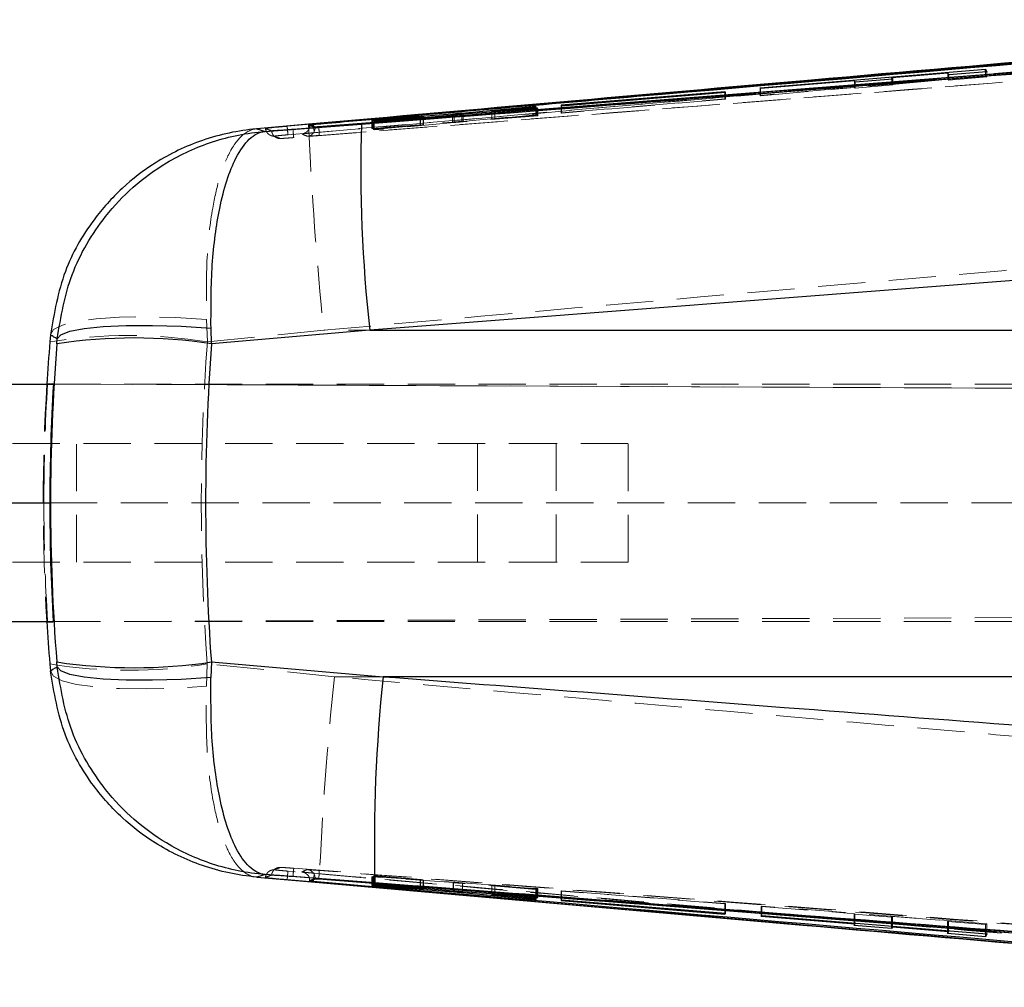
# Model space of a CAD drawing. Header units: millimetres. Extents: x 39 to 401, y 15 to 283.
# Tile 3 of 21: x 136 to 162, y 41 to 67. Entities that reach past the tile are written whole.
import ezdxf

# ---------------------------------------------------------------- set-up
doc = ezdxf.new("R2010")
doc.units = ezdxf.units.MM
doc.linetypes.add('HIDDEN', pattern=[1.905, 1.27, -0.635])

msp = doc.modelspace()

# ---------------------------------------------------------------- linework, layer by layer
at = {"color": 7, "linetype": 'Continuous', "lineweight": 25}
for p, q in [((175.62025, 66.53584), (143.16129, 63.71687)), ((175.62025, 66.52921), (143.16129, 63.71583)), ((180.20355, 66.53903), (144.01008, 63.69976)), ((155.87001, 64.74788), (161.92226, 65.25545)), ((160.91526, 65.14665), (159.40832, 65.02137)), ((160.94345, 65.09763), (160.91526, 65.14665)), ((161.9635, 65.18091), (160.94345, 65.09763)), ((161.92226, 65.25545), (161.9635, 65.18091)), ((161.92226, 65.17754), (161.92226, 65.25545)), ((158.4011, 64.93765), (155.88305, 64.72839)), ((158.4243, 64.90043), (158.4011, 64.93765)), ((159.43152, 64.98283), (158.4243, 64.90043)), ((159.40832, 65.02137), (159.43152, 64.98283)), ((159.40832, 64.98093), (159.40832, 65.02137)), ((154.92401, 64.64668), (150.5229, 64.2815)), ((150.53545, 64.26759), (154.93657, 64.62916)), ((154.93657, 64.62916), (154.92401, 64.64668)), ((154.92401, 64.62813), (154.92401, 64.64668)), ((155.88305, 64.72839), (155.87001, 64.74788)), ((147.60602, 64.04182), (145.43815, 63.87896)), ((145.49612, 63.83642), (147.64603, 64.02848)), ((149.84101, 64.24951), (147.85203, 64.06224)), ((147.892, 64.04862), (149.89528, 64.19191)), ((148.65864, 64.12038), (148.65864, 64.10345)), ((148.73909, 64.12902), (149.85543, 64.23369)), ((149.88116, 64.20639), (148.74242, 64.12479)), ((149.85543, 64.23369), (149.84101, 64.24951)), ((149.84101, 64.23234), (149.84101, 64.24951)), ((149.89528, 64.19191), (149.88116, 64.20639)), ((149.88116, 64.1909), (149.88116, 64.20639)), ((150.5229, 64.2815), (150.53545, 64.26759)), ((143.73254, 63.77038), (142.34851, 63.64697)), ((142.56878, 63.57961), (145.1543, 63.7766)), ((143.85439, 63.76662), (143.86935, 63.76793)), ((145.43815, 63.87896), (145.45283, 63.86774)), ((145.45283, 63.86774), (146.73587, 63.96381)), ((146.73956, 63.96021), (145.48086, 63.84717)), ((145.48086, 63.84717), (145.49612, 63.83642)), ((146.8219, 63.95486), (146.8219, 63.96875)), ((143.91068, 63.69283), (143.76707, 63.758)), ((143.76707, 63.73896), (143.76707, 63.758)), ((143.91068, 63.67572), (143.76707, 63.73894)), ((144.01008, 63.69818), (144.01008, 63.69976)), ((144.01008, 63.69818), (144.01044, 63.69815)), ((181.70006, 61.04485), (145.37881, 58.23542)), ((141.12631, 57.86988), (141.1146, 58.29144)), ((145.37881, 58.23542), (141.12631, 57.86988)), ((145.37881, 58.23542), (184.24112, 58.23542)), ((136.8017, 58.11071), (136.78552, 57.92005)), ((136.97321, 57.86988), (136.98392, 58.00288)), ((135.37416, 56.78018), (136.87628, 56.78018)), ((136.72215, 56.78884), (136.88048, 56.78884)), ((136.72215, 56.78884), (136.88044, 56.78815)), ((135.37416, 53.59268), (136.78395, 53.59268)), ((135.37416, 50.40518), (136.87451, 50.40518)), ((136.7232, 50.39651), (136.87583, 50.39717)), ((136.7232, 50.39651), (136.87587, 50.39651)), ((136.78315, 49.26448), (136.79924, 49.07365)), ((136.98143, 49.18316), (136.97085, 49.31551)), ((141.12414, 49.31551), (141.11248, 48.89597)), ((141.12414, 49.31551), (145.73854, 48.92025)), ((184.24112, 48.92025), (145.73854, 48.92025)), ((142.34663, 43.53433), (144.02009, 43.38526)), ((145.51555, 43.37897), (142.56824, 43.60273)), ((143.1308, 43.46708), (143.16105, 43.46438)), ((143.76707, 43.44251), (143.91068, 43.50675)), ((143.76707, 43.42347), (143.91068, 43.4897)), ((143.76707, 43.42347), (143.76707, 43.44249)), ((143.86935, 43.41353), (143.85421, 43.41486)), ((144.01044, 43.48444), (144.01008, 43.4844)), ((144.01008, 43.48281), (144.01008, 43.4844)), ((145.45345, 43.31477), (145.43838, 43.30291)), ((145.43838, 43.30291), (147.62926, 43.13896)), ((146.73565, 43.21909), (145.45345, 43.31477)), ((145.49561, 43.34618), (145.48112, 43.33568)), ((145.48112, 43.33568), (146.74046, 43.22266)), ((147.62292, 43.15636), (145.49561, 43.34618)), ((146.82225, 43.21419), (146.82225, 43.22781)), ((149.89504, 42.99194), (147.8689, 43.13627)), ((147.87525, 43.11858), (149.84154, 42.93331)), ((148.65851, 43.08002), (148.65851, 43.06244)), ((149.85546, 42.94909), (148.73807, 43.05385)), ((148.74316, 43.05801), (149.88083, 42.97689)), ((149.84154, 42.9504), (149.84154, 42.93331)), ((149.84154, 42.93331), (149.85546, 42.94909)), ((149.88083, 42.99295), (149.88083, 42.97689)), ((149.88083, 42.97689), (149.89504, 42.99194)), ((150.53537, 42.91587), (150.52298, 42.90171)), ((150.52298, 42.90171), (154.9241, 42.53737)), ((154.93648, 42.55522), (150.53537, 42.91587)), ((154.9241, 42.55623), (154.9241, 42.53737)), ((154.9241, 42.53737), (154.93648, 42.55522)), ((155.89821, 42.47843), (155.91125, 42.49747)), ((158.41625, 42.27197), (155.89821, 42.47843)), ((155.91125, 42.49747), (161.9635, 42.00551)), ((158.39305, 42.23362), (158.41625, 42.27197)), ((159.40027, 42.14963), (158.39305, 42.23362)), ((158.41625, 42.29385), (158.41625, 42.27197)), ((159.40027, 42.21387), (159.40027, 42.14963)), ((159.42347, 42.18934), (159.40027, 42.14963)), ((159.42347, 42.21198), (159.42347, 42.18934)), ((160.93041, 42.06566), (159.42347, 42.18934)), ((160.90222, 42.01485), (160.93041, 42.06566)), ((160.93041, 42.08949), (160.93041, 42.06566)), ((161.92226, 41.92952), (160.90222, 42.01485)), ((161.92226, 42.00887), (161.92226, 41.92952)), ((161.9635, 42.00551), (161.92226, 41.92952))]:
    msp.add_line(p, q, dxfattribs=at)
at = {"color": 7, "linetype": 'HIDDEN', "lineweight": 18}
for p, q in [((143.18339, 63.48835), (175.64166, 66.30179)), ((181.09923, 66.35117), (143.33997, 63.41256)), ((172.3319, 66.26523), (151.15586, 64.42744)), ((160.91526, 64.97264), (160.91526, 65.14665)), ((160.94345, 64.95518), (160.94345, 65.09763)), ((161.92226, 65.06857), (161.92226, 65.17754)), ((161.9635, 65.04304), (161.9635, 65.18091)), ((161.92226, 65.06857), (155.87001, 64.54726)), ((158.4011, 64.75608), (158.4011, 64.93765)), ((158.4243, 64.74172), (158.4243, 64.90043)), ((158.4243, 64.74172), (159.43152, 64.82847)), ((159.40832, 64.84284), (159.40832, 64.98093)), ((159.40832, 64.84284), (160.91526, 64.97264)), ((159.43152, 64.82847), (159.40832, 64.84284)), ((159.43152, 64.82847), (159.43152, 64.98283)), ((160.91526, 64.97264), (160.94345, 64.95518)), ((160.94345, 64.95518), (161.9635, 65.04304)), ((161.9635, 65.04304), (161.92226, 65.06857)), ((154.92401, 64.45564), (154.92401, 64.62813)), ((154.93657, 64.44792), (154.93657, 64.62916)), ((155.87001, 64.54726), (155.87001, 64.74788)), ((155.88305, 64.53919), (158.4011, 64.75608)), ((155.88305, 64.53919), (155.88305, 64.72839)), ((158.4011, 64.75608), (158.4243, 64.74172)), ((150.5229, 64.07655), (154.92401, 64.45564)), ((154.93657, 64.44792), (150.53545, 64.06884)), ((154.92401, 64.45564), (154.93657, 64.44792)), ((155.87001, 64.54726), (155.88305, 64.53919)), ((147.60602, 63.82687), (147.60602, 64.02491)), ((147.64603, 63.81844), (147.64603, 64.02848)), ((147.85203, 63.84805), (147.85203, 64.04562)), ((147.85203, 63.84805), (149.84101, 64.03247)), ((147.892, 63.83963), (147.892, 64.04862)), ((148.65864, 64.10345), (148.65864, 63.91181)), ((148.6611, 63.91205), (148.6611, 64.12081)), ((148.73909, 63.91994), (148.73909, 64.12902)), ((149.85543, 64.02362), (148.73909, 63.91994)), ((148.74242, 63.91726), (148.74242, 64.12479)), ((149.84101, 64.03247), (149.84101, 64.23234)), ((149.84101, 64.03247), (149.85543, 64.02362)), ((149.85543, 64.02362), (149.85543, 64.23369)), ((149.88116, 64.00781), (149.88116, 64.1909)), ((149.89528, 63.99914), (149.89528, 64.19191)), ((150.5229, 64.07655), (150.5229, 64.2815)), ((150.53545, 64.06884), (150.5229, 64.07655)), ((150.53545, 64.06884), (150.53545, 64.26759)), ((145.43815, 63.65444), (145.43815, 63.87896)), ((145.43815, 63.65444), (147.60602, 63.82687)), ((145.45283, 63.64542), (145.45283, 63.86774)), ((145.48086, 63.62819), (145.48086, 63.84717)), ((145.49612, 63.61881), (145.49612, 63.83642)), ((147.64603, 63.81844), (145.49612, 63.61881)), ((146.73587, 63.74757), (146.73587, 63.96381)), ((146.73956, 63.7449), (146.73956, 63.9475)), ((146.81582, 63.7525), (146.81582, 63.95432)), ((146.8219, 63.75326), (146.8219, 63.95486)), ((149.89528, 63.99914), (147.892, 63.83963)), ((148.74242, 63.91726), (149.88116, 64.00781)), ((149.88116, 64.00781), (149.89528, 63.99914)), ((145.45283, 63.64542), (145.43815, 63.65444)), ((146.73587, 63.74757), (145.45283, 63.64542)), ((145.48086, 63.62819), (146.73956, 63.7449)), ((145.49612, 63.61881), (145.48086, 63.62819)), ((146.81582, 63.7525), (146.81953, 63.75326)), ((142.70983, 63.47893), (142.89224, 63.40516)), ((142.98841, 63.388), (142.82506, 63.45341)), ((143.70005, 63.44804), (143.72192, 63.44888)), ((141.01747, 57.92005), (140.99481, 58.52267)), ((141.01747, 57.92005), (144.1424, 58.23542)), ((172.74523, 58.23542), (144.1424, 58.23542)), ((136.87628, 56.78018), (187.90745, 56.78018)), ((136.88044, 56.78815), (203.89512, 56.49575)), ((194.25592, 56.53845), (136.88048, 56.78884)), ((150.38836, 55.18643), (134.68997, 55.18643)), ((137.49754, 51.99893), (137.49754, 55.18643)), ((148.27914, 55.18643), (148.27914, 51.99893)), ((150.38836, 55.18643), (150.38836, 51.99893)), ((152.31913, 55.18643), (150.38836, 55.18643)), ((152.31913, 51.99893), (152.31913, 55.18643)), ((136.78395, 53.59268), (170.17008, 53.59268)), ((150.38836, 51.99893), (134.68997, 51.99893)), ((152.31913, 51.99893), (150.38836, 51.99893)), ((136.87583, 50.39717), (204.0285, 50.69018)), ((136.87587, 50.39651), (194.73113, 50.649)), ((136.87451, 50.40518), (187.90745, 50.40518)), ((140.99252, 48.66127), (141.01528, 49.26448)), ((144.42922, 48.92025), (141.01528, 49.26448)), ((144.42922, 48.92025), (172.74523, 48.92025)), ((142.89089, 43.77616), (142.70825, 43.70139)), ((142.82505, 43.72788), (142.98835, 43.79435)), ((144.01947, 43.38811), (144.14867, 43.37675)), ((145.43838, 43.54151), (145.45345, 43.55061)), ((147.62926, 43.38382), (145.43838, 43.54151)), ((145.43838, 43.54151), (145.43838, 43.30291)), ((145.45345, 43.55061), (146.73565, 43.45816)), ((145.45345, 43.55061), (145.45345, 43.31477)), ((145.48112, 43.56732), (145.49561, 43.57607)), ((146.74046, 43.46067), (145.48112, 43.56732)), ((145.48112, 43.56732), (145.48112, 43.33568)), ((145.49561, 43.57607), (147.62292, 43.39573)), ((145.49561, 43.57607), (145.49561, 43.34618)), ((146.73565, 43.45816), (146.73565, 43.21909)), ((146.74046, 43.46067), (146.74046, 43.2351)), ((146.81483, 43.45295), (146.81483, 43.21394)), ((146.82225, 43.22781), (146.82225, 43.453)), ((147.62292, 43.39573), (147.62292, 43.15636)), ((147.62926, 43.38382), (147.62926, 43.1558)), ((147.8689, 43.37646), (149.89504, 43.23037)), ((147.8689, 43.37646), (147.8689, 43.13627)), ((149.84154, 43.19804), (147.87525, 43.36456)), ((147.87525, 43.36456), (147.87525, 43.13582)), ((148.65851, 43.3086), (148.65851, 43.08002)), ((148.66186, 43.30889), (148.66148, 43.3086)), ((148.66186, 43.30889), (148.66186, 43.07978)), ((148.73807, 43.30119), (149.85546, 43.20645)), ((148.73807, 43.30119), (148.73807, 43.05385)), ((149.88083, 43.22178), (148.74316, 43.30365)), ((148.74316, 43.30365), (148.74316, 43.07399)), ((149.85546, 43.20645), (149.84154, 43.19804)), ((149.84154, 43.19804), (149.84154, 42.9504)), ((149.85546, 43.20645), (149.85546, 42.94909)), ((149.89504, 43.23037), (149.88083, 43.22178)), ((149.88083, 43.22178), (149.88083, 42.99295)), ((149.89504, 43.23037), (149.89504, 42.99194)), ((150.52298, 43.15866), (150.53537, 43.16614)), ((154.9241, 42.81398), (150.52298, 43.15866)), ((150.52298, 43.15866), (150.52298, 42.90171)), ((150.53537, 43.16614), (150.53537, 42.91587)), ((150.53537, 43.16614), (154.93648, 42.82146)), ((154.93648, 42.82146), (154.9241, 42.81398)), ((154.9241, 42.81398), (154.9241, 42.55623)), ((154.93648, 42.82146), (154.93648, 42.55522)), ((155.91125, 42.75488), (155.89821, 42.74706)), ((155.89821, 42.74706), (158.41625, 42.54986)), ((155.89821, 42.74706), (155.89821, 42.47843)), ((155.91125, 42.75488), (155.91125, 42.49747)), ((161.9635, 42.28089), (155.91125, 42.75488)), ((158.41625, 42.54986), (158.39305, 42.53594)), ((158.39305, 42.53594), (159.40027, 42.45706)), ((158.39305, 42.53594), (158.39305, 42.23362)), ((158.41625, 42.54986), (158.41625, 42.29385)), ((159.40027, 42.45706), (159.42347, 42.47098)), ((159.40027, 42.45706), (159.40027, 42.21387)), ((159.42347, 42.47098), (160.93041, 42.35296)), ((159.42347, 42.47098), (159.42347, 42.21198)), ((160.93041, 42.35296), (160.90222, 42.33606)), ((160.90222, 42.33606), (161.92226, 42.25617)), ((160.90222, 42.33606), (160.90222, 42.01485)), ((160.93041, 42.35296), (160.93041, 42.08949)), ((161.92226, 42.25617), (161.9635, 42.28089)), ((161.92226, 42.25617), (161.92226, 42.00887)), ((161.9635, 42.28089), (161.9635, 42.00551))]:
    msp.add_line(p, q, dxfattribs=at)
at = {"color": 8, "linetype": 'Continuous', "lineweight": 25}
for p, q in [((147.60602, 64.02491), (147.60602, 64.04182)), ((147.85203, 64.04562), (147.85203, 64.06224)), ((146.73956, 63.9475), (146.73956, 63.96021)), ((146.81582, 63.95432), (146.81582, 63.96783)), ((146.74046, 43.2351), (146.74046, 43.22266)), ((147.62926, 43.1558), (147.62926, 43.13896)), ((147.87525, 43.13582), (147.87525, 43.11858)), ((148.66186, 43.07978), (148.66186, 43.0629)), ((148.74316, 43.07399), (148.74316, 43.05801))]:
    msp.add_line(p, q, dxfattribs=at)
at = {"color": 7, "linetype": 'Continuous', "lineweight": 25, "flags": 128}
for points in [[(143.16105, 63.71685), (143.14643, 63.71555), (143.13181, 63.71424)], [(136.98392, 58.00288), (137.07968, 58.1131), (137.32396, 58.20682), (137.70817, 58.28076), (138.21882, 58.33232), (138.83798, 58.35968), (139.54388, 58.36189), (140.31175, 58.33888), (141.1146, 58.29144)], [(141.11248, 48.89597), (140.30949, 48.84884), (139.54149, 48.826), (138.83547, 48.82825), (138.21624, 48.8555), (137.70554, 48.9068), (137.32133, 48.98035), (137.0771, 49.07356), (136.98143, 49.18316)]]:
    msp.add_lwpolyline(points, dxfattribs=at)
at = {"color": 7, "linetype": 'HIDDEN', "lineweight": 18, "flags": 128}
for points in [[(143.96485, 63.68704), (143.96071, 63.68605), (143.93452, 63.68007), (143.91717, 63.67649), (143.91068, 63.67572), (143.91068, 63.67572), (143.91068, 63.67572)], [(140.99481, 58.52267), (140.17152, 58.57379), (139.38335, 58.59428), (138.65936, 58.58338), (138.02623, 58.54151), (137.50728, 58.47019), (137.12164, 58.37207), (136.88352, 58.25075), (136.8017, 58.11071)], [(136.79924, 49.07365), (136.88097, 48.9339), (137.11903, 48.81278), (137.50465, 48.71475), (138.02362, 48.64343), (138.6568, 48.60144), (139.38087, 48.59034), (140.16913, 48.61053), (140.99252, 48.66127)]]:
    msp.add_lwpolyline(points, dxfattribs=at)
at = {"color": 8, "linetype": 'Continuous', "lineweight": 25, "flags": 128}
msp.add_lwpolyline([(143.96792, 43.49476), (143.99276, 43.48881), (144.01008, 43.48453), (144.01044, 43.48444), (144.01044, 43.48444)], dxfattribs=at)
at = {"color": 7, "linetype": 'HIDDEN', "lineweight": 18}
for centre, radius, start, end in [((244.68345, 68.46304), 101.05992, 182.6614568, 185.8084828), ((143.68227, 63.67575), 0.2284, 274.463677, 359.990931), ((138.90149, 45.00951), 13.08279, 80.692264, 99.307736), ((138.89922, 62.26065), 13.16731, 260.752129, 279.247871), ((236.50991, 39.33126), 92.57863, 174.0548239, 177.4902242), ((142.97108, 43.56585), 0.22921, 86.562078, 105.898888), ((143.68229, 43.50673), 0.22839, 0.005956, 85.55406)]:
    msp.add_arc(centre, radius, start, end, dxfattribs=at)
at = {"color": 7, "linetype": 'Continuous', "lineweight": 25}
for centre, radius, start, end in [((185.27299, 62.62689), 40.13515, 178.358478, 186.281718), ((139.04976, 44.10651), 13.91915, 81.420204, 98.579796), ((139.04749, 63.17412), 14.01333, 261.477913, 278.522087), ((189.04618, 44.40237), 43.54266, 174.044404, 181.346761)]:
    msp.add_arc(centre, radius, start, end, dxfattribs=at)
at = {"color": 7, "linetype": 'HIDDEN', "lineweight": 18}
for centre, major_axis, ratio, start_param, end_param in [((148.86943, 63.92967), (0.21111, 0.01816), 0.00886189, 2.23547397, 2.97829866), ((146.6112, 63.73535), (0.21084, 0.01814), 0.00886189, 5.36615302, 6.03887675), ((190.65849, 53.57784), (0, 53.43975), 0.93199745, 1.48945227, 1.65159851), ((190.65849, 53.57784), (54.05169, 0), 0.98867856, 3.08163232, 3.2009964), ((190.06696, 53.57784), (53.44137, 0), 0.99996966, 3.0814699, 3.14131486), ((190.06698, 53.57784), (38.4551, -37.14337), 0.99911456, 3.90980607, 3.96965019), ((146.61157, 43.46933), (0.21084, -0.01649), 0.00852861, 5.34226123, 6.01498495), ((148.86926, 43.29233), (0.21111, -0.01651), 0.00852861, 2.21158218, 2.95440686)]:
    msp.add_ellipse(centre, major_axis=major_axis, ratio=ratio, start_param=start_param, end_param=end_param, dxfattribs=at)
at = {"color": 7, "linetype": 'Continuous', "lineweight": 25}
for centre, major_axis, ratio, start_param, end_param in [((190.65849, 53.57784), (54.05169, 0), 0.98867856, 3.06024859, 3.08163232), ((189.64805, 53.57784), (0, 53.43975), 0.98888122, 1.49039408, 1.65064052), ((189.64805, 53.57784), (0, 53.43975), 0.91091374, 1.49039408, 1.65064052), ((190.21351, 53.57784), (0, 53.43975), 0.99980937, 1.51067357, 1.57051853), ((190.21349, 53.57784), (33.59702, 41.58232), 0.99909471, 2.24965406, 2.30949817), ((190.65849, 53.57784), (54.05169, 0), 0.98867856, 3.2009964, 3.22239483)]:
    msp.add_ellipse(centre, major_axis=major_axis, ratio=ratio, start_param=start_param, end_param=end_param, dxfattribs=at)
for points, knots in [([(143.31692, 63.63752), (143.46868, 63.64912), (144.22747, 63.70708), (147.41437, 63.95092), (159.8497, 64.9073), (171.67677, 65.83384), (181.07606, 66.5702)], [0, 0, 0, 0, 0.01205622, 0.06028111, 0.25318067, 1, 1, 1, 1]), ([(143.86935, 63.76793), (143.95773, 63.77565), (144.65278, 63.83633), (147.77456, 64.10841), (158.1702, 65.00901), (167.96031, 65.8433), (175.32331, 66.47075)], [0, 0, 0, 0, 0.0084307, 0.0663001, 0.29777771, 1, 1, 1, 1]), ([(180.20435, 66.5322), (180.20374, 66.53215), (174.16552, 66.05536), (162.10124, 65.10428), (150.03658, 64.16658), (144.01008, 63.69818)], [0, 0, 0, 0, 0.00005042, 0.50050803, 1, 1, 1, 1]), ([(145.1543, 63.7766), (145.76966, 63.82358), (157.87194, 64.74739), (169.97404, 65.68865), (181.46079, 66.58205)], [0, 0, 0, 0, 0.05084664, 1, 1, 1, 1]), ([(172.33397, 66.26356), (167.3051, 65.83066), (157.77052, 65.00989), (148.23751, 64.16815), (143.73254, 63.77038)], [0, 0, 0, 0, 0.52743503, 1, 1, 1, 1]), ([(147.85203, 64.06224), (147.83191, 64.06042), (147.79166, 64.05677), (147.7205, 64.05076), (147.65604, 64.04558), (147.62102, 64.04295), (147.60602, 64.04182)], [0, 0, 0, 0, 0.26637291, 0.53270979, 0.79980213, 1, 1, 1, 1]), ([(147.64603, 64.02848), (147.66598, 64.03027), (147.70587, 64.03383), (147.77675, 64.03973), (147.84142, 64.04487), (147.87674, 64.04749), (147.892, 64.04862)], [0, 0, 0, 0, 0.26556634, 0.53109688, 0.79738901, 1, 1, 1, 1]), ([(148.74242, 64.12479), (148.72497, 64.12358), (148.68972, 64.12112), (148.66129, 64.11969), (148.65681, 64.12003), (148.66053, 64.12071), (148.6611, 64.12081)], [0, 0, 0, 0, 0.31239454, 0.63086656, 0.94391506, 1, 1, 1, 1]), ([(148.6611, 64.12081), (148.66724, 64.12163), (148.6795, 64.12326), (148.7134, 64.12662), (148.73533, 64.12867), (148.73909, 64.12902)], [0, 0, 0, 0, 0.453215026, 0.90638707, 1, 1, 1, 1]), ([(143.76708, 63.758), (143.76822, 63.75822), (143.77051, 63.75864), (143.78841, 63.76051), (143.81473, 63.76303), (143.83874, 63.76522), (143.85226, 63.76643), (143.85439, 63.76662)], [0, 0, 0, 0, 0.23924834, 0.47851012, 0.71738994, 0.95554291, 1, 1, 1, 1]), ([(146.73587, 63.96381), (146.75355, 63.96509), (146.78892, 63.96763), (146.8181, 63.96926), (146.82477, 63.96911), (146.81807, 63.96815), (146.81582, 63.96783)], [0, 0, 0, 0, 0.28586337, 0.57177991, 0.85644395, 1, 1, 1, 1]), ([(146.81582, 63.96783), (146.80802, 63.96692), (146.79245, 63.96511), (146.75717, 63.96184), (146.73956, 63.96021)], [0, 0, 0, 0, 0.50090953, 1, 1, 1, 1]), ([(142.34851, 63.64697), (142.34405, 63.64658), (141.84826, 63.6031), (140.89359, 63.3997), (139.67763, 62.8185), (138.70319, 62.06997), (137.84734, 61.1139), (137.09093, 59.80052), (136.90089, 58.69021), (136.8017, 58.11071)], [0, 0, 0, 0, 0.00160531, 0.17840828, 0.34605961, 0.47915384, 0.61221746, 0.79760505, 1, 1, 1, 1]), ([(136.98392, 58.00288), (137.08089, 58.59061), (137.2279, 59.48168), (137.7601, 60.55758), (138.29994, 61.35922), (139.01414, 62.11041), (139.97356, 62.81297), (141.16354, 63.35628), (142.08642, 63.54155), (142.56433, 63.57926), (142.56878, 63.57961)], [0, 0, 0, 0, 0.20281779, 0.30749855, 0.41219126, 0.53810301, 0.66811772, 0.82911733, 0.99840852, 1, 1, 1, 1]), ([(141.1146, 58.29144), (141.11417, 58.87236), (141.11352, 59.75311), (141.22367, 60.79952), (141.35055, 61.5723), (141.53456, 62.28644), (141.79775, 62.94037), (142.14129, 63.42456), (142.42003, 63.56484), (142.56741, 63.57947), (142.56878, 63.57961)], [0, 0, 0, 0, 0.202818, 0.30749893, 0.41219184, 0.53810403, 0.66811897, 0.82911833, 0.99840852, 1, 1, 1, 1]), ([(142.34851, 63.64697), (142.3862, 63.63461), (142.46196, 63.60977), (142.53306, 63.58969), (142.56878, 63.57961)], [0, 0, 0, 0, 0.49753148, 1, 1, 1, 1]), ([(142.57764, 63.65993), (142.57983, 63.65902), (142.59212, 63.65386), (142.64811, 63.63095), (142.70059, 63.61247), (142.74325, 63.59745)], [0, 0, 0, 0, 0.03891861, 0.21866048, 1, 1, 1, 1]), ([(143.13181, 63.71424), (143.06594, 63.7083), (142.93422, 63.69642), (142.76381, 63.68029), (142.63962, 63.66792), (142.58276, 63.66153), (142.57895, 63.66034), (142.57765, 63.65994)], [0, 0, 0, 0, 0.22158421, 0.44315547, 0.66455576, 0.88564798, 1, 1, 1, 1]), ([(142.74325, 63.59745), (142.75102, 63.59761), (142.76657, 63.59793), (142.87143, 63.60481), (143.02331, 63.61557), (143.18176, 63.62725), (143.28215, 63.63488), (143.31672, 63.63751)], [0, 0, 0, 0, 0.22095952, 0.44187805, 0.66278581, 0.8839015, 1, 1, 1, 1]), ([(143.7647, 63.72948), (143.76511, 63.71189), (143.76558, 63.69138), (143.75661, 63.67355), (143.75534, 63.67102)], [0, 0, 0, 0, 0.85770958, 1, 1, 1, 1]), ([(144.01008, 63.69976), (143.99878, 63.69889), (143.976, 63.69714), (143.94593, 63.69495), (143.92338, 63.69341), (143.91241, 63.69277), (143.91112, 63.69281), (143.91068, 63.69283)], [0, 0, 0, 0, 0.21774308, 0.43890931, 0.66042845, 0.88257583, 1, 1, 1, 1]), ([(136.98392, 58.00288), (136.95334, 58.01828), (136.89214, 58.0491), (136.83186, 58.09016), (136.8017, 58.11071)], [0, 0, 0, 0, 0.49964492, 1, 1, 1, 1]), ([(136.79924, 49.07365), (136.82939, 49.09456), (136.88965, 49.13634), (136.95085, 49.16756), (136.98143, 49.18316)], [0, 0, 0, 0, 0.50033916, 1, 1, 1, 1]), ([(142.34663, 43.53433), (142.34217, 43.53472), (141.84539, 43.57824), (140.88882, 43.78205), (139.67778, 44.36255), (138.70146, 45.1089), (137.84635, 46.06545), (137.08734, 47.38401), (136.89803, 48.49422), (136.79924, 49.07365)], [0, 0, 0, 0, 0.00160463, 0.17868392, 0.3465623, 0.47729384, 0.61248338, 0.79775186, 1, 1, 1, 1]), ([(142.56824, 43.60273), (142.56379, 43.60308), (142.08588, 43.64067), (141.16299, 43.82568), (139.98337, 44.36391), (139.02224, 45.06311), (138.30537, 45.81228), (137.75876, 46.62351), (137.22548, 47.70081), (137.07848, 48.59368), (136.98143, 49.18316)], [0, 0, 0, 0, 0.00159057, 0.1707782, 0.33167976, 0.45754615, 0.58746134, 0.69209561, 0.79671794, 1, 1, 1, 1]), ([(142.56824, 43.60273), (142.56687, 43.60287), (142.41946, 43.61749), (142.14068, 43.75787), (141.79833, 44.23941), (141.535, 44.89315), (141.34995, 45.60508), (141.22215, 46.3828), (141.11151, 47.43063), (141.11209, 48.31325), (141.11248, 48.89597)], [0, 0, 0, 0, 0.001590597, 0.170779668, 0.331683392, 0.459581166, 0.587454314, 0.69209035, 0.796714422, 1, 1, 1, 1]), ([(145.73854, 48.92025), (149.33108, 48.64616), (161.50564, 47.71728), (173.67907, 46.77304), (182.26028, 46.10744)], [0, 0, 0, 0, 0.295086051, 1, 1, 1, 1]), ([(142.56824, 43.60273), (142.53232, 43.59251), (142.46085, 43.57217), (142.38457, 43.5469), (142.34663, 43.53433)], [0, 0, 0, 0, 0.50248934, 1, 1, 1, 1]), ([(142.74324, 43.58483), (142.74081, 43.58399), (142.72863, 43.5798), (142.6742, 43.5607), (142.6209, 43.53897), (142.57762, 43.52133)], [0, 0, 0, 0, 0.044932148, 0.22466074, 1, 1, 1, 1]), ([(142.57763, 43.52133), (142.58331, 43.52026), (142.59467, 43.51812), (142.69397, 43.50779), (142.84169, 43.49349), (142.99751, 43.47904), (143.09699, 43.47011), (143.1308, 43.46708)], [0, 0, 0, 0, 0.22136899, 0.44269842, 0.66410962, 0.8858448, 1, 1, 1, 1]), ([(143.31678, 43.54496), (143.25048, 43.54996), (143.11796, 43.55995), (142.9439, 43.57249), (142.81474, 43.58132), (142.75281, 43.585), (142.74567, 43.58487), (142.74324, 43.58483)], [0, 0, 0, 0, 0.22208062, 0.4438866, 0.66513801, 0.88616671, 1, 1, 1, 1]), ([(143.16129, 43.46544), (148.57059, 42.99112), (159.38921, 42.04248), (170.2099, 41.11807), (175.62025, 40.65586)], [0, 0, 0, 0, 0.499999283, 1, 1, 1, 1]), ([(143.16129, 43.46436), (148.57056, 42.98877), (159.38912, 42.03759), (170.20987, 41.11191), (175.62025, 40.64908)], [0, 0, 0, 0, 0.4999992, 1, 1, 1, 1]), ([(181.12342, 40.62124), (180.97168, 40.63311), (180.21299, 40.69243), (177.02646, 40.94141), (164.57672, 41.91315), (152.73281, 42.82223), (143.31698, 43.54495)], [0, 0, 0, 0, 0.01204145, 0.06020724, 0.25287042, 1, 1, 1, 1]), ([(143.85421, 43.41486), (143.84779, 43.41543), (143.83007, 43.41702), (143.80381, 43.41946), (143.78072, 43.42173), (143.76874, 43.42306), (143.76754, 43.42335), (143.76708, 43.42347)], [0, 0, 0, 0, 0.13483674, 0.3723507, 0.61017783, 0.84870528, 1, 1, 1, 1]), ([(175.32331, 40.71495), (175.28315, 40.71835), (174.6362, 40.77325), (171.56208, 41.03424), (161.11689, 41.92213), (151.27969, 42.77275), (143.86935, 43.41353)], [0, 0, 0, 0, 0.0038299, 0.06169997, 0.29318024, 1, 1, 1, 1]), ([(143.91068, 43.4897), (143.91204, 43.48969), (143.91478, 43.48966), (143.93317, 43.48848), (143.95978, 43.4866), (143.98719, 43.48456), (144.00438, 43.48324), (144.01008, 43.48281)], [0, 0, 0, 0, 0.22275008, 0.44550893, 0.66800277, 0.88989463, 1, 1, 1, 1]), ([(144.01008, 43.4844), (150.03659, 43.01775), (162.10122, 42.08354), (174.16554, 41.13667), (180.20375, 40.66201), (180.20437, 40.66196)], [0, 0, 0, 0, 0.499493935, 0.999948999, 1, 1, 1, 1]), ([(144.01008, 43.48281), (150.07888, 43.01176), (162.14381, 42.07531), (174.20786, 41.12652), (180.20355, 40.65498)], [0, 0, 0, 0, 0.50301144, 1, 1, 1, 1]), ([(144.02009, 43.38526), (148.35096, 43.00328), (157.7884, 42.17091), (167.22742, 41.35963), (172.33484, 40.92066)], [0, 0, 0, 0, 0.45890342, 1, 1, 1, 1]), ([(182.02308, 40.57027), (173.44454, 41.23484), (161.27541, 42.17757), (149.10617, 43.10525), (145.51555, 43.37897)], [0, 0, 0, 0, 0.70494256, 1, 1, 1, 1]), ([(146.81483, 43.21394), (146.80648, 43.21436), (146.78978, 43.2152), (146.75369, 43.21779), (146.73565, 43.21909)], [0, 0, 0, 0, 0.50019869, 1, 1, 1, 1]), ([(146.74046, 43.22266), (146.75776, 43.22105), (146.79238, 43.21783), (146.81986, 43.21479), (146.82493, 43.21366), (146.81735, 43.21387), (146.81483, 43.21394)], [0, 0, 0, 0, 0.286453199, 0.572963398, 0.858080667, 1, 1, 1, 1]), ([(147.8689, 43.13627), (147.8485, 43.13779), (147.8077, 43.14081), (147.73646, 43.14654), (147.6723, 43.15194), (147.63777, 43.15503), (147.62292, 43.15636)], [0, 0, 0, 0, 0.26585404, 0.53166101, 0.79852065, 1, 1, 1, 1]), ([(147.62926, 43.13896), (147.64949, 43.13744), (147.68996, 43.1344), (147.76095, 43.12862), (147.82533, 43.12313), (147.86015, 43.11996), (147.87525, 43.11858)], [0, 0, 0, 0, 0.26508395, 0.53012084, 0.796221, 1, 1, 1, 1]), ([(148.73807, 43.05385), (148.7209, 43.0555), (148.68656, 43.05878), (148.65993, 43.06191), (148.65675, 43.06289), (148.66118, 43.0629), (148.66186, 43.0629)], [0, 0, 0, 0, 0.31506476, 0.63019419, 0.94374924, 1, 1, 1, 1]), ([(148.66186, 43.0629), (148.66856, 43.06266), (148.68196, 43.06219), (148.71687, 43.05989), (148.73928, 43.05829), (148.74316, 43.05801)], [0, 0, 0, 0, 0.4525874, 0.90514887, 1, 1, 1, 1])]:
    msp.add_open_spline(points, degree=3, knots=knots, dxfattribs=at)
at = {"color": 7, "linetype": 'HIDDEN', "lineweight": 18}
for points, knots in [([(175.48485, 66.26401), (170.18728, 65.81254), (159.65379, 64.91484), (149.12187, 63.99873), (143.88674, 63.54336)], [0, 0, 0, 0, 0.50292654, 1, 1, 1, 1]), ([(144.02196, 63.4705), (150.04857, 63.93886), (162.23763, 64.88614), (174.42562, 65.84777), (180.58754, 66.33395)], [0, 0, 0, 0, 0.49442691, 1, 1, 1, 1]), ([(143.76708, 63.73898), (143.76823, 63.73965), (143.77055, 63.741), (143.78849, 63.74695), (143.81468, 63.75502), (143.83856, 63.76206), (143.85214, 63.76597), (143.85439, 63.76662)], [0, 0, 0, 0, 0.23568881, 0.47267639, 0.71156659, 0.95211022, 1, 1, 1, 1]), ([(143.88674, 63.54336), (143.88675, 63.54654), (143.88676, 63.55292), (143.88289, 63.60541), (143.87688, 63.68006), (143.87183, 63.73896), (143.86935, 63.76793)], [0, 0, 0, 0, 0.25198903, 0.50397809, 0.75596718, 1, 1, 1, 1]), ([(147.60602, 63.82687), (147.62638, 63.82851), (147.66711, 63.8318), (147.73849, 63.83788), (147.80268, 63.84352), (147.83726, 63.84669), (147.85203, 63.84805)], [0, 0, 0, 0, 0.26674238, 0.53345474, 0.80076279, 1, 1, 1, 1]), ([(147.892, 63.83963), (147.87161, 63.83799), (147.83084, 63.83469), (147.7596, 63.82862), (147.69539, 63.82297), (147.66089, 63.8198), (147.64603, 63.81844)], [0, 0, 0, 0, 0.26597839, 0.5319267, 0.7984686, 1, 1, 1, 1]), ([(148.66159, 63.91181), (148.66112, 63.91165), (148.65981, 63.91121), (148.68381, 63.91277), (148.71645, 63.91521), (148.73867, 63.91696), (148.74242, 63.91726)], [0, 0, 0, 0, 0.19825118, 0.56172321, 0.9259987, 1, 1, 1, 1]), ([(142.34851, 63.64697), (142.34717, 63.64688), (142.19821, 63.63736), (141.91873, 63.50011), (141.58264, 63.00528), (141.33083, 62.32776), (141.12821, 61.43596), (140.97825, 60.1823), (140.98913, 59.09183), (140.99481, 58.52267)], [0, 0, 0, 0, 0.00160547, 0.17840284, 0.34605436, 0.47914636, 0.61220762, 0.79759511, 1, 1, 1, 1]), ([(142.57765, 63.65993), (142.57875, 63.65121), (142.58185, 63.62685), (142.59461, 63.58822), (142.61808, 63.54686), (142.6497, 63.51126), (142.68794, 63.48288), (142.73118, 63.46317), (142.77765, 63.45208), (142.80926, 63.45297), (142.82507, 63.45341)], [0, 0, 0, 0, 0.07377604, 0.20609366, 0.33841131, 0.47072899, 0.6030467, 0.73536444, 0.8676822, 1, 1, 1, 1]), ([(142.74325, 63.59745), (142.74438, 63.58792), (142.74734, 63.56283), (142.76022, 63.52361), (142.78339, 63.48245), (142.81463, 63.44693), (142.85243, 63.41851), (142.89524, 63.3986), (142.9413, 63.38718), (142.9727, 63.38773), (142.98841, 63.388)], [0, 0, 0, 0, 0.080448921, 0.211813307, 0.34317771, 0.474542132, 0.605906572, 0.73727103, 0.868635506, 1, 1, 1, 1]), ([(143.31672, 63.63751), (143.31904, 63.60845), (143.32376, 63.54944), (143.33092, 63.47468), (143.33703, 63.42213), (143.33917, 63.41576), (143.34024, 63.41258)], [0, 0, 0, 0, 0.244327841, 0.496218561, 0.74810928, 1, 1, 1, 1]), ([(143.55855, 63.51144), (143.58677, 63.5166), (143.64151, 63.52662), (143.68293, 63.56366), (143.70299, 63.58161)], [0, 0, 0, 0, 0.51548765, 1, 1, 1, 1]), ([(143.60614, 63.51717), (143.59539, 63.51607), (143.56401, 63.51285), (143.56072, 63.512), (143.55855, 63.51144)], [0, 0, 0, 0, 0.34246006, 1, 1, 1, 1]), ([(143.55855, 63.51144), (143.561, 63.51022), (143.57322, 63.50412), (143.62034, 63.48128), (143.66509, 63.46262), (143.70005, 63.44804)], [0, 0, 0, 0, 0.05188556, 0.2594278, 1, 1, 1, 1]), ([(143.7026, 63.58209), (143.69818, 63.5769), (143.68376, 63.55999), (143.65422, 63.54091), (143.62148, 63.5253), (143.59695, 63.51799), (143.58413, 63.51525), (143.57863, 63.51428), (143.57557, 63.51381), (143.57536, 63.5138), (143.58214, 63.51466), (143.59671, 63.51621), (143.60613, 63.51721)], [0, 0, 0, 0, 0.07114262, 0.23225517, 0.36190856, 0.4540925, 0.50145561, 0.53586068, 0.57795823, 0.64496152, 0.77038926, 1, 1, 1, 1]), ([(143.88674, 63.54336), (143.86329, 63.54129), (143.8026, 63.53593), (143.71187, 63.5276), (143.63798, 63.52057), (143.61378, 63.51799), (143.60614, 63.51717)], [0, 0, 0, 0, 0.20385883, 0.52754642, 0.85073067, 1, 1, 1, 1]), ([(143.75534, 63.67102), (143.74711, 63.6482), (143.73508, 63.61484), (143.71041, 63.58995), (143.7026, 63.58209)], [0, 0, 0, 0, 0.68384508, 1, 1, 1, 1]), ([(144.01044, 63.69815), (144.01262, 63.6685), (144.01698, 63.60921), (144.02137, 63.53427), (144.02346, 63.48152), (144.02246, 63.47417), (144.02196, 63.4705)], [0, 0, 0, 0, 0.24999997, 0.49999996, 0.74999997, 1, 1, 1, 1]), ([(146.82098, 63.75356), (146.81646, 63.75338), (146.80743, 63.75301), (146.77284, 63.75049), (146.74534, 63.74832), (146.73587, 63.74757)], [0, 0, 0, 0, 0.395668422, 0.791870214, 1, 1, 1, 1]), ([(142.82507, 63.45341), (142.82667, 63.4538), (142.83059, 63.45475), (142.87465, 63.45955), (142.95682, 63.46763), (143.06433, 63.4777), (143.14429, 63.48485), (143.18339, 63.48835)], [0, 0, 0, 0, 0.14830736, 0.36279564, 0.57775768, 0.7935357, 1, 1, 1, 1]), ([(143.33997, 63.41256), (143.31281, 63.41049), (143.24527, 63.40535), (143.14464, 63.39795), (143.0556, 63.3917), (142.99973, 63.38812), (142.99198, 63.38804), (142.9884, 63.388)], [0, 0, 0, 0, 0.148693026, 0.369714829, 0.590401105, 0.810949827, 1, 1, 1, 1]), ([(143.72192, 63.44888), (143.72202, 63.44888), (143.72888, 63.44914), (143.77546, 63.45228), (143.85667, 63.45801), (143.94636, 63.46469), (144.00263, 63.46901), (144.02196, 63.4705)], [0, 0, 0, 0, 0.00410065, 0.27922815, 0.56465948, 0.85040563, 1, 1, 1, 1]), ([(144.1424, 58.23542), (148.64315, 58.63324), (158.17769, 59.476), (167.71403, 60.29794), (172.74876, 60.73189)], [0, 0, 0, 0, 0.47204726, 1, 1, 1, 1]), ([(172.74872, 46.45227), (167.63557, 46.89232), (158.19486, 47.70481), (148.75595, 48.53822), (144.42922, 48.92025)], [0, 0, 0, 0, 0.54160656, 1, 1, 1, 1]), ([(142.34663, 43.53433), (142.34529, 43.53442), (142.196, 43.54389), (141.91592, 43.68136), (141.58122, 44.17576), (141.32863, 44.85092), (141.1262, 45.7432), (140.9757, 47.00178), (140.98675, 48.09217), (140.99252, 48.66127)], [0, 0, 0, 0, 0.0016048, 0.17867831, 0.3465569, 0.47728684, 0.61247316, 0.79774153, 1, 1, 1, 1]), ([(142.57762, 43.52133), (142.57873, 43.53006), (142.58183, 43.55443), (142.59459, 43.59306), (142.61806, 43.63442), (142.64968, 43.67002), (142.68792, 43.6984), (142.73116, 43.71812), (142.77763, 43.72921), (142.80924, 43.72833), (142.82505, 43.72788)], [0, 0, 0, 0, 0.07380135, 0.20611553, 0.33842969, 0.47074381, 0.6030579, 0.73537197, 0.867686, 1, 1, 1, 1]), ([(142.98836, 43.79435), (142.97265, 43.79462), (142.94125, 43.79516), (142.8952, 43.78373), (142.8524, 43.76382), (142.81461, 43.73539), (142.78338, 43.69988), (142.76021, 43.65872), (142.74733, 43.61949), (142.74437, 43.59438), (142.74324, 43.58483)], [0, 0, 0, 0, 0.13134203, 0.26268405, 0.39402608, 0.52536811, 0.65671013, 0.78805216, 0.91939419, 1, 1, 1, 1]), ([(143.18357, 43.6929), (143.15041, 43.69586), (143.07667, 43.70244), (142.972, 43.71218), (142.88559, 43.72061), (142.83295, 43.72621), (142.82755, 43.72735), (142.82505, 43.72788)], [0, 0, 0, 0, 0.17517737, 0.38951167, 0.60336191, 0.8168772, 1, 1, 1, 1]), ([(143.03893, 43.79163), (143.02468, 43.79262), (143.00247, 43.79417), (142.98948, 43.79452), (142.98482, 43.79464)], [0, 0, 0, 0, 0.64174542, 1, 1, 1, 1]), ([(142.98834, 43.79435), (142.99024, 43.79439), (142.99449, 43.79449), (143.0231, 43.79267), (143.03893, 43.79166)], [0, 0, 0, 0, 0.446789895, 1, 1, 1, 1]), ([(143.03893, 43.79166), (143.04164, 43.7915), (143.05977, 43.79042), (143.12819, 43.78561), (143.22996, 43.77824), (143.30534, 43.77253), (143.34003, 43.76991)], [0, 0, 0, 0, 0.05796047, 0.38797552, 0.71837975, 1, 1, 1, 1]), ([(175.64163, 40.88328), (170.23135, 41.3455), (159.41096, 42.26994), (148.59265, 43.21858), (143.18357, 43.6929)], [0, 0, 0, 0, 0.50000724, 1, 1, 1, 1]), ([(143.34024, 43.76989), (143.33917, 43.76671), (143.33703, 43.76034), (143.33094, 43.70779), (143.32379, 43.63303), (143.31909, 43.57402), (143.31678, 43.54496)], [0, 0, 0, 0, 0.25189912, 0.50379824, 0.75569736, 1, 1, 1, 1]), ([(143.34003, 43.76991), (149.64147, 43.28609), (162.2443, 42.31847), (174.84578, 41.33289), (181.14651, 40.84011)], [0, 0, 0, 0, 0.50000182, 1, 1, 1, 1]), ([(143.69999, 43.73443), (143.69754, 43.73344), (143.68529, 43.72844), (143.63807, 43.70871), (143.59338, 43.68697), (143.55847, 43.66998)], [0, 0, 0, 0, 0.051863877, 0.259319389, 1, 1, 1, 1]), ([(143.68012, 43.61697), (143.66714, 43.62814), (143.63254, 43.65789), (143.58695, 43.66533), (143.55847, 43.66998)], [0, 0, 0, 0, 0.37538144, 1, 1, 1, 1]), ([(143.55851, 43.66998), (143.56101, 43.66939), (143.56495, 43.66848), (143.59661, 43.66523), (143.60818, 43.66404)], [0, 0, 0, 0, 0.634546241, 1, 1, 1, 1]), ([(143.60817, 43.664), (143.59733, 43.66514), (143.57939, 43.66703), (143.57341, 43.66797), (143.57964, 43.667), (143.58718, 43.6656), (143.60487, 43.6614), (143.64013, 43.64965), (143.66579, 43.63076), (143.68169, 43.61904)], [0, 0, 0, 0, 0.2914942, 0.48223607, 0.53471645, 0.57886205, 0.63507137, 0.77376855, 1, 1, 1, 1]), ([(143.60818, 43.66404), (143.61522, 43.66329), (143.6389, 43.66076), (143.71193, 43.65381), (143.80258, 43.64549), (143.86327, 43.64014), (143.88672, 43.63807)], [0, 0, 0, 0, 0.1386338, 0.46586861, 0.79361055, 1, 1, 1, 1]), ([(143.95878, 43.7169), (143.92493, 43.71943), (143.85541, 43.72463), (143.7721, 43.73048), (143.71296, 43.7343), (143.70432, 43.73439), (143.69999, 43.73443)], [0, 0, 0, 0, 0.23998356, 0.49282321, 0.74556252, 1, 1, 1, 1]), ([(144.0219, 43.71209), (144.00211, 43.71362), (143.98036, 43.7153), (143.96057, 43.71676), (143.95878, 43.7169)], [0, 0, 0, 0, 0.90984025, 1, 1, 1, 1]), ([(144.01044, 43.48444), (144.01261, 43.51408), (144.01696, 43.57337), (144.02132, 43.64831), (144.0234, 43.70106), (144.0224, 43.70841), (144.0219, 43.71209)], [0, 0, 0, 0, 0.24999997, 0.49999996, 0.74999997, 1, 1, 1, 1]), ([(180.58747, 40.86035), (174.42556, 41.34436), (162.23754, 42.30172), (150.04851, 43.24547), (144.0219, 43.71209)], [0, 0, 0, 0, 0.50557096, 1, 1, 1, 1]), ([(143.76708, 43.44251), (143.7638, 43.47045), (143.75723, 43.52633), (143.722, 43.5884), (143.68942, 43.61063), (143.68012, 43.61697)], [0, 0, 0, 0, 0.41683637, 0.83367274, 1, 1, 1, 1]), ([(143.85421, 43.41486), (143.85202, 43.41549), (143.8385, 43.41938), (143.81468, 43.4264), (143.78849, 43.43448), (143.77055, 43.44043), (143.76823, 43.44179), (143.76708, 43.44247)], [0, 0, 0, 0, 0.04665319, 0.28750031, 0.52670224, 0.7640026, 1, 1, 1, 1]), ([(143.88672, 43.63807), (143.88673, 43.63489), (143.88674, 43.62852), (143.88288, 43.57603), (143.87687, 43.50139), (143.87183, 43.4425), (143.86935, 43.41353)], [0, 0, 0, 0, 0.25201213, 0.50402429, 0.75603647, 1, 1, 1, 1]), ([(143.88672, 43.63807), (149.12184, 43.18324), (159.65372, 42.2682), (170.18723, 41.37218), (175.48481, 40.92154)], [0, 0, 0, 0, 0.49707374, 1, 1, 1, 1]), ([(143.91068, 43.50676), (143.91068, 43.50676), (143.91091, 43.50699), (143.91527, 43.50649), (143.93331, 43.50276), (143.9523, 43.49852), (143.96549, 43.49535), (143.96792, 43.49476)], [0, 0, 0, 0, 0.0004056, 0.30884504, 0.61843218, 0.92962152, 1, 1, 1, 1]), ([(146.82033, 43.453), (146.82093, 43.45299), (146.82443, 43.45296), (146.80754, 43.45472), (146.77689, 43.45755), (146.74977, 43.45987), (146.74046, 43.46067)], [0, 0, 0, 0, 0.07502971, 0.4412163, 0.80819271, 1, 1, 1, 1]), ([(147.62292, 43.39573), (147.64298, 43.39405), (147.6831, 43.3907), (147.75432, 43.38506), (147.81882, 43.38011), (147.85393, 43.37755), (147.8689, 43.37646)], [0, 0, 0, 0, 0.26696181, 0.53390431, 0.80117354, 1, 1, 1, 1]), ([(144.14867, 43.37675), (149.53379, 42.90017), (158.92743, 42.06882), (168.3234, 41.26448), (172.33291, 40.92124)], [0, 0, 0, 0, 0.57327231, 1, 1, 1, 1]), ([(147.87525, 43.36456), (147.85517, 43.36624), (147.81499, 43.36959), (147.74391, 43.37522), (147.67938, 43.38017), (147.64434, 43.38272), (147.62926, 43.38382)], [0, 0, 0, 0, 0.26619255, 0.53236572, 0.79886391, 1, 1, 1, 1]), ([(148.66115, 43.30834), (148.66717, 43.30767), (148.67923, 43.30634), (148.71277, 43.30335), (148.73445, 43.3015), (148.73807, 43.30119)], [0, 0, 0, 0, 0.453794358, 0.908906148, 1, 1, 1, 1])]:
    msp.add_open_spline(points, degree=3, knots=knots, dxfattribs=at)
for points in [[(143.18361, 63.48837), (143.18298, 63.492), (143.1817, 63.49926), (143.17625, 63.55194), (143.16906, 63.62687), (143.16374, 63.68616), (143.16108, 63.71581)], [(143.16118, 43.46545), (143.16383, 43.49509), (143.16915, 43.55438), (143.17633, 43.62931), (143.18179, 43.68199), (143.18306, 43.68926), (143.18369, 43.69289)]]:
    msp.add_open_spline(points, degree=3, dxfattribs=at)
at = {"color": 8, "linetype": 'Continuous', "lineweight": 25}
msp.add_open_spline([(144.01044, 63.69815), (144.01032, 63.69811), (144.00439, 63.69663), (143.98841, 63.69266), (143.97396, 63.68922), (143.96485, 63.68704)], degree=3, knots=[0, 0, 0, 0, 0.00762752, 0.37389836, 1, 1, 1, 1], dxfattribs=at)

doc.saveas('drawing.dxf')
